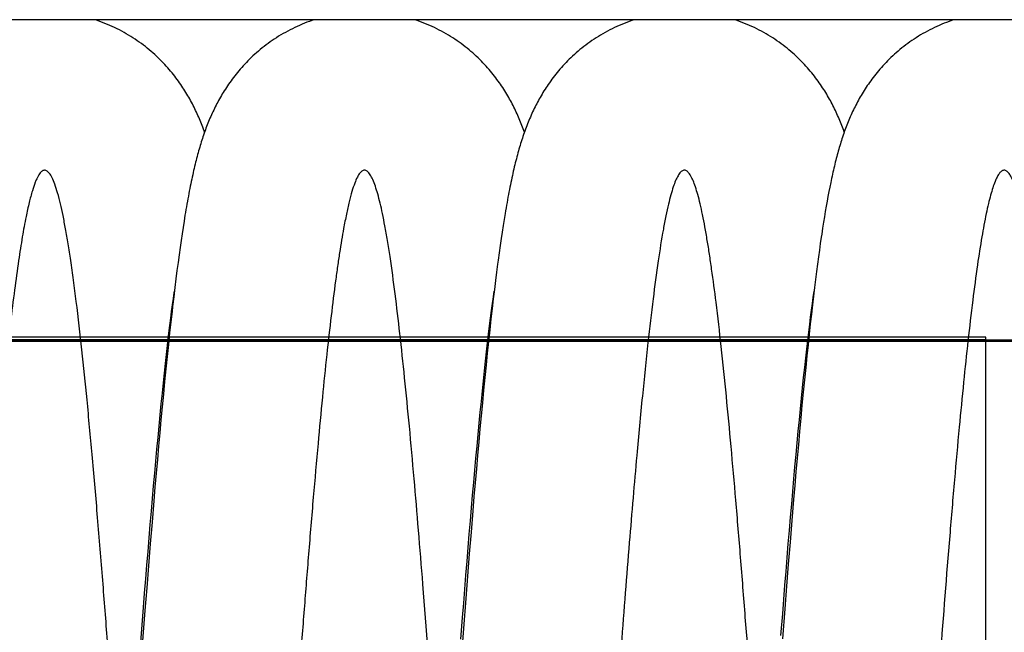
# Model space of a CAD drawing. Extents: x 0 to 594, y 0 to 420.
# Tile 27 of 33: x 304 to 345, y 323 to 348. Entities that reach past the tile are written whole.
import ezdxf

# ---------------------------------------------------------------- set-up
doc = ezdxf.new("R2010")
doc.units = 0
doc.header["$LTSCALE"] = 32.67
for name, color, linetype in [('110653_DXF_CONTINUOUS_LINE', 7, 'CONTINUOUS'), ('110803_DXF_CONTINUOUS_LINE', 7, 'CONTINUOUS'), ('HOSE_125_125DXF_CONTINUOUS', 7, 'CONTINUOUS')]:
    doc.layers.add(name, color=color, linetype=linetype)

msp = doc.modelspace()

# ---------------------------------------------------------------- linework, layer by layer
at = {"layer": '110653_DXF_CONTINUOUS_LINE', "color": 9, "linetype": 'CONTINUOUS'}
for p, q in [((344.07604, 335.03124), (244.27604, 335.03124)), ((244.27604, 334.92517), (344.07604, 334.92517)), ((344.07604, 300.75305), (344.07604, 335.03124))]:
    msp.add_line(p, q, dxfattribs=at)
at = {"layer": '110653_DXF_CONTINUOUS_LINE', "color": 3, "linetype": 'CONTINUOUS'}
for p, q in [((309.82859, 335.03124), (309.80017, 335.03124)), ((323.24036, 335.03124), (323.21197, 335.03124)), ((336.65212, 335.03124), (336.62372, 335.03124))]:
    msp.add_line(p, q, dxfattribs=at)
at = {"layer": '110803_DXF_CONTINUOUS_LINE', "color": 7, "linetype": 'CONTINUOUS'}
msp.add_line((371.47829, 348.35102), (239.27829, 348.35102), dxfattribs=at)
at = {"layer": 'HOSE_125_125DXF_CONTINUOUS', "color": 7, "linetype": 'CONTINUOUS'}
for p, q in [((337.5675, 341.51144), (337.52975, 341.32559)), ((337.49219, 341.13408), (337.45474, 340.93657)), ((337.52975, 341.32559), (337.49219, 341.13408)), ((337.41736, 340.73263), (337.38001, 340.52211)), ((337.45474, 340.93657), (337.41736, 340.73263)), ((337.34265, 340.30468), (337.3052, 340.07978)), ((337.38001, 340.52211), (337.34265, 340.30468)), ((310.45108, 339.89097), (310.41009, 339.63049)), ((323.87463, 339.9642), (323.83378, 339.70701)), ((337.26757, 339.8467), (337.22968, 339.60491)), ((337.3052, 340.07978), (337.26757, 339.8467)), ((310.41009, 339.63049), (310.36879, 339.35949)), ((323.79261, 339.43941), (323.75109, 339.16082)), ((323.83378, 339.70701), (323.79261, 339.43941)), ((337.22968, 339.60491), (337.19147, 339.35375)), ((310.32711, 339.07723), (310.28498, 338.78305)), ((310.36879, 339.35949), (310.32711, 339.07723)), ((323.75109, 339.16082), (323.70917, 338.87072)), ((310.28498, 338.78305), (310.24237, 338.47634)), ((323.66679, 338.56838), (323.62389, 338.25315)), ((323.70917, 338.87072), (323.66679, 338.56838)), ((337.09418, 338.6809), (337.05444, 338.39232)), ((337.13342, 338.95808), (337.09418, 338.6809)), ((310.1992, 338.15633), (310.15544, 337.82235)), ((310.24237, 338.47634), (310.1992, 338.15633)), ((337.05444, 338.39232), (337.01413, 338.09143)), ((310.15544, 337.82235), (310.111, 337.47346)), ((323.55842, 337.75416), (323.5138, 337.40185)), ((336.9732, 337.77763), (336.93162, 337.45028)), ((337.01413, 338.09143), (336.9732, 337.77763)), ((310.111, 337.47346), (310.06572, 337.10795)), ((323.5138, 337.40185), (323.46813, 337.03118)), ((336.93162, 337.45028), (336.88932, 337.10852)), ((310.06572, 337.10795), (310.01943, 336.72377)), ((323.46813, 337.03118), (323.42131, 336.64048)), ((323.42521, 336.71435), (323.45972, 336.9615)), ((336.83435, 336.6952), (336.87134, 336.96039)), ((336.88932, 337.10852), (336.84626, 336.75155)), ((309.96874, 336.38336), (310.00357, 336.64225)), ((310.01943, 336.72377), (309.97197, 336.31922)), ((323.42131, 336.64048), (323.37315, 336.2274)), ((323.38777, 336.43789), (323.42521, 336.71435)), ((336.79958, 336.43814), (336.83435, 336.6952)), ((336.84626, 336.75155), (336.8024, 336.37866)), ((309.89583, 335.81836), (309.93282, 336.10888)), ((309.93282, 336.10888), (309.96874, 336.38336)), ((323.30874, 335.8273), (323.34884, 336.14169)), ((323.37315, 336.2274), (323.32357, 335.79068)), ((323.34884, 336.14169), (323.38777, 336.43789)), ((336.72611, 335.87179), (336.76348, 336.16376)), ((336.8024, 336.37866), (336.75768, 335.98898)), ((336.76348, 336.16376), (336.79958, 336.43814)), ((309.89824, 335.66908), (309.84722, 335.20424)), ((309.85778, 335.51137), (309.89583, 335.81836)), ((323.26764, 335.49567), (323.30874, 335.8273)), ((323.32357, 335.79068), (323.27271, 335.33056)), ((336.68754, 335.56203), (336.72611, 335.87179)), ((336.75768, 335.98898), (336.71202, 335.58128)), ((309.81871, 335.18772), (309.85778, 335.51137)), ((323.27271, 335.33056), (323.221, 334.85035)), ((323.22568, 335.14741), (323.26764, 335.49567)), ((336.64782, 335.23439), (336.68754, 335.56203)), ((336.71202, 335.58128), (336.66537, 335.15462)), ((309.77863, 334.84718), (309.81871, 335.18772)), ((309.84722, 335.20424), (309.79517, 334.71767)), ((323.221, 334.85035), (323.16889, 334.35405)), ((323.18303, 334.78359), (323.22568, 335.14741)), ((336.56518, 334.52538), (336.607, 334.88877)), ((336.607, 334.88877), (336.64782, 335.23439)), ((336.66537, 335.15462), (336.61767, 334.70788)), ((309.79517, 334.71767), (309.74243, 334.21195)), ((323.13989, 334.40574), (323.18303, 334.78359)), ((336.52246, 334.1446), (336.56518, 334.52538)), ((336.61767, 334.70788), (336.56882, 334.23972)), ((309.67437, 333.9217), (309.71675, 334.30466)), ((309.74243, 334.21195), (309.68955, 333.6925)), ((323.05257, 333.6116), (323.09635, 334.0147)), ((323.09635, 334.0147), (323.13989, 334.40574)), ((323.16889, 334.35405), (323.11666, 333.84445)), ((336.47891, 333.74688), (336.52246, 334.1446)), ((336.56882, 334.23972), (336.51887, 333.74994)), ((309.63117, 333.52186), (309.67437, 333.9217)), ((309.68955, 333.6925), (309.63708, 333.16497)), ((323.0085, 333.19627), (323.05257, 333.6116)), ((323.11666, 333.84445), (323.06481, 333.32664)), ((336.43473, 333.33356), (336.47891, 333.74688)), ((336.51887, 333.74994), (336.46794, 333.23945)), ((309.58721, 333.10546), (309.63117, 333.52186)), ((322.96416, 332.76879), (323.0085, 333.19627)), ((323.06481, 333.32664), (323.01337, 332.80147)), ((336.39006, 332.90596), (336.43473, 333.33356)), ((336.46794, 333.23945), (336.41652, 332.71259)), ((309.54263, 332.67356), (309.58721, 333.10546)), ((309.63708, 333.16497), (309.58521, 332.63199)), ((323.01337, 332.80147), (322.96232, 332.26947)), ((336.34501, 332.46511), (336.39006, 332.90596)), ((309.49757, 332.2275), (309.54263, 332.67356)), ((309.58521, 332.63199), (309.53409, 332.09562)), ((322.91953, 332.32916), (322.96416, 332.76879)), ((336.29977, 332.01288), (336.34501, 332.46511)), ((336.41652, 332.71259), (336.36485, 332.1721)), ((309.45213, 331.76825), (309.49757, 332.2275)), ((309.53409, 332.09562), (309.48346, 331.55404)), ((322.87461, 331.87728), (322.91953, 332.32916)), ((322.96232, 332.26947), (322.91159, 331.73016)), ((336.25436, 331.54963), (336.29977, 332.01288)), ((336.36485, 332.1721), (336.31336, 331.6227)), ((309.40647, 331.29753), (309.45213, 331.76825)), ((309.48346, 331.55404), (309.43323, 331.00657)), ((322.82939, 331.41323), (322.87461, 331.87728)), ((322.91159, 331.73016), (322.86109, 331.18311)), ((336.2088, 331.07565), (336.25436, 331.54963)), ((336.31336, 331.6227), (336.26235, 331.06799)), ((309.36067, 330.81629), (309.40647, 331.29753)), ((322.78388, 330.93726), (322.82939, 331.41323)), ((322.86109, 331.18311), (322.81078, 330.62823)), ((309.31477, 330.32498), (309.36067, 330.81629)), ((309.43323, 331.00657), (309.38319, 330.45166)), ((322.73814, 330.44992), (322.78388, 330.93726)), ((336.16307, 330.59101), (336.2088, 331.07565)), ((336.26235, 331.06799), (336.21187, 330.50927)), ((309.26874, 329.82354), (309.31477, 330.32498)), ((309.38319, 330.45166), (309.33323, 329.88835)), ((322.6922, 329.95159), (322.73814, 330.44992)), ((322.81078, 330.62823), (322.76061, 330.06533)), ((336.11718, 330.09575), (336.16307, 330.59101)), ((336.21187, 330.50927), (336.16184, 329.94597)), ((309.33323, 329.88835), (309.28334, 329.31658)), ((322.64608, 329.44284), (322.6922, 329.95159)), ((322.76061, 330.06533), (322.71056, 329.49473)), ((336.07111, 329.58999), (336.11718, 330.09575)), ((336.16184, 329.94597), (336.11209, 329.37679)), ((309.22256, 329.31194), (309.26874, 329.82354)), ((322.71056, 329.49473), (322.66064, 328.91674)), ((336.02486, 329.07382), (336.07111, 329.58999)), ((309.17623, 328.79023), (309.22256, 329.31194)), ((309.28334, 329.31658), (309.23351, 328.73695)), ((322.59983, 328.92415), (322.64608, 329.44284)), ((335.97845, 328.54757), (336.02486, 329.07382)), ((336.11209, 329.37679), (336.06252, 328.8011)), ((309.12971, 328.25833), (309.17623, 328.79023)), ((309.23351, 328.73695), (309.18378, 328.15006)), ((322.55345, 328.39589), (322.59983, 328.92415)), ((322.66064, 328.91674), (322.61086, 328.33172)), ((336.06252, 328.8011), (336.01298, 328.21749)), ((309.08302, 327.71662), (309.12971, 328.25833)), ((322.50695, 327.85845), (322.55345, 328.39589)), ((322.61086, 328.33172), (322.56119, 327.73998)), ((335.93189, 328.01153), (335.97845, 328.54757)), ((309.18378, 328.15006), (309.1094, 327.25734)), ((322.46035, 327.31205), (322.50695, 327.85845)), ((335.88518, 327.46612), (335.93189, 328.01153)), ((336.01298, 328.21749), (335.93872, 327.32746)), ((309.03617, 327.16545), (309.08302, 327.71662)), ((322.56119, 327.73998), (322.4869, 326.84036)), ((335.83835, 326.91171), (335.88518, 327.46612)), ((308.98918, 326.60537), (309.03617, 327.16545)), ((309.1094, 327.25734), (309.03532, 326.35132)), ((322.41363, 326.75694), (322.46035, 327.31205)), ((335.93872, 327.32746), (335.86454, 326.42152)), ((308.94211, 326.03685), (308.98918, 326.60537)), ((322.36681, 326.19342), (322.41363, 326.75694)), ((322.4869, 326.84036), (322.41283, 325.92697)), ((335.79141, 326.34863), (335.83835, 326.91171)), ((309.03532, 326.35132), (308.96149, 325.43267)), ((322.31989, 325.62176), (322.36681, 326.19342)), ((335.74436, 325.7772), (335.79141, 326.34863)), ((335.86454, 326.42152), (335.79056, 325.5021)), ((308.89494, 325.46032), (308.94211, 326.03685)), ((322.41283, 325.92697), (322.33894, 325.00055)), ((335.69721, 325.19773), (335.74436, 325.7772)), ((308.84772, 324.87625), (308.89494, 325.46032)), ((308.96149, 325.43267), (308.88787, 324.50187)), ((322.27288, 325.04223), (322.31989, 325.62176)), ((335.79056, 325.5021), (335.71687, 324.57142)), ((322.22577, 324.45513), (322.27288, 325.04223)), ((322.33894, 325.00055), (322.2652, 324.06191)), ((335.64996, 324.61052), (335.69721, 325.19773)), ((308.80043, 324.28494), (308.84772, 324.87625)), ((335.60261, 324.01588), (335.64996, 324.61052)), ((335.71687, 324.57142), (335.64342, 323.63043)), ((308.75307, 323.68671), (308.80043, 324.28494)), ((308.88787, 324.50187), (308.81439, 323.55944)), ((322.17858, 323.86081), (322.22577, 324.45513)), ((322.1313, 323.25958), (322.17858, 323.86081)), ((322.2652, 324.06191), (322.16714, 322.79344)), ((335.55518, 323.41415), (335.60261, 324.01588)), ((308.6819, 322.77716), (308.75307, 323.68671)), ((308.81439, 323.55944), (308.71661, 322.28635)), ((335.48388, 322.49911), (335.55518, 323.41415)), ((335.64342, 323.63043), (335.54579, 322.36044)), ((322.06023, 322.34554), (322.1313, 323.25958)), ((308.61061, 321.85398), (308.6819, 322.77716)), ((322.16714, 322.79344), (322.06943, 321.50886))]:
    msp.add_line(p, q, dxfattribs=at)
at = {"layer": 'HOSE_125_125DXF_CONTINUOUS', "color": 9, "linetype": 'CONTINUOUS'}
for p, q in [((344.07604, 335.03124), (244.27604, 335.03124)), ((244.27604, 334.92517), (344.07604, 334.92517)), ((366.27604, 334.89624), (244.27604, 334.89624)), ((244.27604, 334.86297), (366.27604, 334.86297)), ((344.07604, 300.75305), (344.07604, 335.03124))]:
    msp.add_line(p, q, dxfattribs=at)
at = {"layer": 'HOSE_125_125DXF_CONTINUOUS', "color": 7, "linetype": 'CONTINUOUS'}
for points in [[(311.31365, 343.63385), (311.29381, 343.68943), (311.26766, 343.7611), (311.24096, 343.83262), (311.2137, 343.90404), (311.18584, 343.97536), (311.15737, 344.04663), (311.12823, 344.1179), (311.09842, 344.18914), (311.06796, 344.26029), (311.0368, 344.33138), (311.00495, 344.40239), (310.97245, 344.47316), (310.93929, 344.5437), (310.90546, 344.61403), (310.87104, 344.68392), (310.83604, 344.75337), (310.80042, 344.82243), (310.76426, 344.89096), (310.72761, 344.95883), (310.69039, 345.02621), (310.65243, 345.09339), (310.61374, 345.16034), (310.57427, 345.22709), (310.53378, 345.29406), (310.49219, 345.36129), (310.44951, 345.4287), (310.40561, 345.49646), (310.36044, 345.56458), (310.31398, 345.63301), (310.26613, 345.70182), (310.21685, 345.77102), (310.16612, 345.84054), (310.11391, 345.91035), (310.06019, 345.98043), (310.00493, 346.05072), (309.94818, 346.12111), (309.88992, 346.19155), (309.83012, 346.26201), (309.7688, 346.33239), (309.70596, 346.40266), (309.64155, 346.47278), (309.57561, 346.54266), (309.50812, 346.61229), (309.43905, 346.6816), (309.36842, 346.75054), (309.29624, 346.81905), (309.22246, 346.8871), (309.14713, 346.95462), (309.07022, 347.02157), (308.99173, 347.08791), (308.91169, 347.15354), (308.8301, 347.21845), (308.74696, 347.28258), (308.66235, 347.34582), (308.57628, 347.40813), (308.48874, 347.46948), (308.39982, 347.52976), (308.30954, 347.58894), (308.2179, 347.64698), (308.12498, 347.70379), (308.0308, 347.75935), (307.93538, 347.81362), (307.83879, 347.86652), (307.74108, 347.91802), (307.64224, 347.96809), (307.54236, 348.01668), (307.44148, 348.06376), (307.3396, 348.1093), (307.2368, 348.15324), (307.13312, 348.19558), (307.02856, 348.2363), (306.92321, 348.27533), (306.81711, 348.31268), (306.71026, 348.34832), (306.70169, 348.35102)], [(315.92503, 348.35102), (315.92431, 348.35079), (315.81774, 348.31537), (315.71189, 348.27825), (315.6068, 348.23945), (315.50249, 348.19898), (315.39903, 348.15689), (315.29646, 348.1132), (315.1948, 348.06792), (315.09411, 348.02112), (314.99443, 347.9728), (314.89576, 347.92299), (314.79821, 347.87177), (314.70178, 347.81914), (314.60649, 347.76516), (314.51245, 347.70989), (314.41966, 347.65336), (314.32814, 347.59562), (314.23798, 347.53675), (314.14919, 347.47678), (314.06176, 347.41576), (313.97581, 347.35377), (313.89131, 347.29087), (313.80828, 347.22708), (313.7268, 347.16252), (313.64685, 347.09722), (313.56843, 347.03122), (313.49163, 346.96465), (313.41644, 346.89755), (313.34284, 346.82995), (313.2709, 346.76199), (313.20064, 346.69374), (313.13201, 346.6252), (313.06498, 346.55641), (312.99954, 346.48743), (312.93566, 346.41828), (312.87324, 346.34891), (312.81227, 346.27936), (312.75272, 346.20965), (312.69451, 346.13975), (312.63759, 346.06963), (312.58198, 345.99936), (312.52769, 345.92902), (312.47468, 345.8586), (312.42294, 345.78814), (312.37256, 345.71781), (312.32351, 345.64766), (312.27576, 345.57768), (312.22937, 345.50803), (312.18434, 345.43879), (312.14059, 345.36991), (312.09806, 345.30137), (312.05675, 345.23322), (312.0166, 345.16543), (311.97744, 345.0978), (311.93925, 345.03032), (311.90202, 344.96302), (311.86561, 344.8957), (311.83, 344.82836), (311.79518, 344.761), (311.76104, 344.69348), (311.72756, 344.62574), (311.69474, 344.55781), (311.66254, 344.48966), (311.63094, 344.42124), (311.59993, 344.35258), (311.56951, 344.2837), (311.53969, 344.2146), (311.51042, 344.14526), (311.48172, 344.07571), (311.45357, 344.00592), (311.42594, 343.93588), (311.39884, 343.86563), (311.37227, 343.79517), (311.34619, 343.72447), (311.32059, 343.65352), (311.29546, 343.58232), (311.27078, 343.51082), (311.2465, 343.43893), (311.2226, 343.36664), (311.19908, 343.2939), (311.17588, 343.22063), (311.153, 343.14678), (311.13042, 343.07233), (311.10811, 342.99718), (311.08605, 342.92129), (311.06423, 342.84463), (311.04262, 342.7671), (311.02121, 342.68866), (310.99998, 342.60927), (310.97891, 342.52882), (310.95798, 342.44728), (310.93718, 342.3646), (310.91649, 342.28063), (310.89587, 342.19528), (310.87533, 342.10856), (310.85487, 342.02042), (310.83447, 341.9308), (310.81413, 341.83967), (310.79386, 341.74703), (310.77364, 341.65286), (310.75347, 341.55708), (310.73334, 341.45967), (310.71325, 341.3606), (310.69319, 341.25981), (310.67313, 341.15716), (310.65307, 341.05261), (310.633, 340.94611), (310.61292, 340.8376), (310.59281, 340.72701), (310.57268, 340.6143), (310.55252, 340.49944), (310.53233, 340.38239), (310.5121, 340.26309), (310.49182, 340.14145), (310.45108, 339.89097)], [(324.72547, 343.63394), (324.70193, 343.69968), (324.67572, 343.77127), (324.64906, 343.84247), (324.62192, 343.91332), (324.5943, 343.98384), (324.56615, 344.05409), (324.53746, 344.12409), (324.50822, 344.19386), (324.47838, 344.26344), (324.44793, 344.33284), (324.41686, 344.40209), (324.38513, 344.47121), (324.35272, 344.5402), (324.31962, 344.60908), (324.28581, 344.67786), (324.25125, 344.74657), (324.21593, 344.81519), (324.17982, 344.88377), (324.1429, 344.95229), (324.10515, 345.02076), (324.06652, 345.08922), (324.02701, 345.15765), (323.98659, 345.22606), (323.9452, 345.29451), (323.90282, 345.36297), (323.85942, 345.43147), (323.81492, 345.50007), (323.76929, 345.56878), (323.72251, 345.63756), (323.67448, 345.70653), (323.62517, 345.77565), (323.57454, 345.84491), (323.52252, 345.91437), (323.46903, 345.98405), (323.41409, 346.05386), (323.35766, 346.12378), (323.29971, 346.19378), (323.24023, 346.26381), (323.17922, 346.3338), (323.11666, 346.40372), (323.05252, 346.47354), (322.98682, 346.54315), (322.91955, 346.61254), (322.85068, 346.68166), (322.78023, 346.75042), (322.7082, 346.8188), (322.63455, 346.88675), (322.55933, 346.95419), (322.48252, 347.02107), (322.40411, 347.08736), (322.32415, 347.15297), (322.24263, 347.21784), (322.15956, 347.28195), (322.07501, 347.34517), (321.98899, 347.40748), (321.90149, 347.46882), (321.81261, 347.52911), (321.72237, 347.58829), (321.63076, 347.64634), (321.53787, 347.70317), (321.44371, 347.75875), (321.3483, 347.81304), (321.25172, 347.86597), (321.15401, 347.9175), (321.05516, 347.96761), (320.95529, 348.01623), (320.85441, 348.06333), (320.75254, 348.1089), (320.64976, 348.15287), (320.54608, 348.19523), (320.44154, 348.23597), (320.3362, 348.27503), (320.23008, 348.31241), (320.12321, 348.34809), (320.11391, 348.35102)], [(329.3373, 348.35102), (329.33306, 348.34969), (329.22634, 348.31416), (329.12035, 348.27694), (329.01512, 348.23802), (328.91067, 348.19744), (328.80709, 348.15523), (328.70439, 348.11141), (328.60259, 348.066), (328.50178, 348.01906), (328.40198, 347.9706), (328.30319, 347.92065), (328.20552, 347.86928), (328.10897, 347.8165), (328.01357, 347.76235), (327.91941, 347.70692), (327.82652, 347.65023), (327.73489, 347.59231), (327.64462, 347.53326), (327.55572, 347.47312), (327.4682, 347.4119), (327.38214, 347.34973), (327.29755, 347.28662), (327.21441, 347.22263), (327.13282, 347.15785), (327.05276, 347.09231), (326.97423, 347.02608), (326.89731, 346.95926), (326.82201, 346.8919), (326.74829, 346.82404), (326.67625, 346.75582), (326.6059, 346.6873), (326.53718, 346.6185), (326.47006, 346.54945), (326.40454, 346.4802), (326.34057, 346.41077), (326.27807, 346.34111), (326.217, 346.27124), (326.15735, 346.2012), (326.09903, 346.13096), (326.042, 346.06047), (325.98627, 345.98982), (325.93189, 345.91912), (325.87882, 345.84837), (325.82705, 345.77762), (325.77672, 345.70711), (325.72782, 345.6369), (325.6803, 345.56699), (325.63416, 345.49748), (325.58943, 345.42844), (325.54602, 345.35986), (325.50387, 345.29169), (325.46297, 345.22401), (325.42326, 345.15677), (325.3846, 345.0898), (325.34702, 345.02323), (325.31043, 344.95693), (325.27451, 344.89038), (325.23921, 344.82349), (325.20454, 344.75633), (325.1703, 344.68848), (325.1364, 344.61976), (325.10291, 344.5503), (325.0699, 344.48023), (325.03734, 344.40948), (325.00523, 344.33806), (324.97366, 344.26619), (324.94263, 344.19385), (324.91211, 344.121), (324.88218, 344.04786), (324.85284, 343.97442), (324.82405, 343.90064), (324.79586, 343.82669), (324.76825, 343.75256), (324.74121, 343.67821), (324.71473, 343.60373), (324.68883, 343.52917), (324.66345, 343.45443), (324.63853, 343.37937), (324.61406, 343.30396), (324.59, 343.22818), (324.56631, 343.15185), (324.54295, 343.07493), (324.51992, 342.9974), (324.49716, 342.9191), (324.47465, 342.83998), (324.45239, 342.76001), (324.43035, 342.67909), (324.40849, 342.59713), (324.38681, 342.51411), (324.3653, 342.43), (324.34395, 342.34471), (324.32274, 342.25823), (324.30168, 342.17055), (324.28076, 342.08165), (324.25996, 341.99147), (324.23928, 341.9), (324.21873, 341.80723), (324.19827, 341.71307), (324.17787, 341.61739), (324.15754, 341.52012), (324.13726, 341.42124), (324.11702, 341.32068), (324.09681, 341.2184), (324.07664, 341.11436), (324.05649, 341.00851), (324.03636, 340.90084), (324.01624, 340.79126), (323.9961, 340.67964), (323.97594, 340.56592), (323.95575, 340.45007), (323.93553, 340.33203), (323.91528, 340.21174), (323.87463, 339.9642)], [(338.13719, 343.63399), (338.11523, 343.69543), (338.08887, 343.76749), (338.06205, 343.83921), (338.03472, 343.91063), (338.00689, 343.98175), (337.97849, 344.05267), (337.94949, 344.12346), (337.91989, 344.19408), (337.8897, 344.26448), (337.85888, 344.3347), (337.82744, 344.40473), (337.79541, 344.47444), (337.76279, 344.54382), (337.72955, 344.61291), (337.69574, 344.68161), (337.66138, 344.74984), (337.62642, 344.81772), (337.59076, 344.8854), (337.55441, 344.95285), (337.51734, 345.0201), (337.47937, 345.08742), (337.44051, 345.1548), (337.40072, 345.22223), (337.35982, 345.28996), (337.31775, 345.35804), (337.27452, 345.42639), (337.23007, 345.49504), (337.18436, 345.564), (337.13737, 345.63321), (337.0891, 345.70262), (337.03952, 345.77221), (336.9886, 345.84196), (336.93634, 345.91179), (336.88274, 345.98169), (336.82774, 346.05162), (336.77134, 346.12157), (336.71351, 346.19148), (336.65422, 346.26135), (336.59343, 346.33116), (336.5311, 346.40089), (336.46721, 346.4705), (336.40173, 346.53998), (336.33461, 346.60929), (336.26584, 346.67839), (336.19543, 346.74722), (336.12332, 346.81575), (336.04952, 346.88391), (335.97412, 346.95159), (335.89708, 347.01874), (335.81841, 347.08531), (335.73821, 347.15116), (335.65647, 347.21626), (335.57319, 347.28057), (335.48846, 347.34396), (335.4023, 347.4064), (335.31469, 347.46785), (335.22572, 347.52822), (335.13539, 347.58748), (335.04371, 347.6456), (334.95076, 347.70248), (334.85656, 347.7581), (334.76112, 347.81243), (334.66452, 347.86539), (334.56678, 347.91695), (334.46791, 347.96708), (334.36801, 348.01573), (334.26708, 348.06287), (334.16514, 348.10847), (334.0623, 348.15248), (333.95856, 348.19488), (333.85396, 348.23564), (333.74857, 348.27473), (333.64242, 348.31213), (333.53553, 348.34782), (333.52538, 348.35102)], [(342.74849, 348.35102), (342.74733, 348.35066), (342.64077, 348.31523), (342.53494, 348.27811), (342.42988, 348.23931), (342.3256, 348.19886), (342.22218, 348.15677), (342.11963, 348.11308), (342.01797, 348.0678), (341.91731, 348.021), (341.81765, 347.97269), (341.71902, 347.9229), (341.62152, 347.8717), (341.52516, 347.81911), (341.42995, 347.76516), (341.33598, 347.70994), (341.24326, 347.65346), (341.1518, 347.59576), (341.0617, 347.53693), (340.97295, 347.477), (340.88557, 347.416), (340.79966, 347.35406), (340.71522, 347.2912), (340.63224, 347.22746), (340.55082, 347.16296), (340.47095, 347.09774), (340.39261, 347.03182), (340.31587, 346.96532), (340.2407, 346.89825), (340.16709, 346.83067), (340.09511, 346.76269), (340.02476, 346.69435), (339.95599, 346.62569), (339.88881, 346.55677), (339.82323, 346.48764), (339.7592, 346.41833), (339.69665, 346.3488), (339.63551, 346.27906), (339.57582, 346.20917), (339.51756, 346.13919), (339.4607, 346.06913), (339.40523, 345.99903), (339.35123, 345.92905), (339.29868, 345.85926), (339.24755, 345.78964), (339.19781, 345.72026), (339.14946, 345.65117), (339.10245, 345.58236), (339.05668, 345.51377), (339.01213, 345.4454), (338.96876, 345.37729), (338.92649, 345.30935), (338.88532, 345.24161), (338.8452, 345.17407), (338.80599, 345.10655), (338.7677, 345.03909), (338.73029, 344.97166), (338.6936, 344.90402), (338.65761, 344.83613), (338.62231, 344.76803), (338.58761, 344.69953), (338.55344, 344.63053), (338.51984, 344.5611), (338.48686, 344.49135), (338.45445, 344.42121), (338.42263, 344.35073), (338.39146, 344.28007), (338.36093, 344.20924), (338.33101, 344.13821), (338.30177, 344.06716), (338.27318, 343.9961), (338.24523, 343.92499), (338.2179, 343.8539), (338.19122, 343.78288), (338.16512, 343.71185), (338.13956, 343.64072), (338.11451, 343.56946), (338.08996, 343.49805), (338.06584, 343.42639), (338.04214, 343.35443), (338.01885, 343.28215), (337.99591, 343.20945), (337.97331, 343.13627), (337.95103, 343.06261), (337.92904, 342.98836), (337.90732, 342.91348), (337.88586, 342.83795), (337.86464, 342.7617), (337.84364, 342.6847), (337.82285, 342.60692), (337.80227, 342.52835), (337.78189, 342.44896), (337.76169, 342.36871), (337.74167, 342.2876), (337.72183, 342.20561), (337.70214, 342.1227), (337.68259, 342.03878), (337.66317, 341.95382), (337.64386, 341.86779), (337.62465, 341.78058), (337.60552, 341.69212), (337.5675, 341.51144)], [(337.19147, 339.35375), (337.17222, 339.22445), (337.13342, 338.95808)], [(323.62389, 338.25315), (323.60223, 338.09047), (323.55842, 337.75416)], [(310.00357, 336.64225), (310.0373, 336.886), (310.04784, 336.96053)], [(309.97197, 336.31922), (309.94773, 336.10837), (309.89824, 335.66908)], [(309.71675, 334.30466), (309.75823, 334.67059), (309.77863, 334.84718)]]:
    msp.add_lwpolyline(points, dxfattribs=at)
at = {"layer": 'HOSE_125_125DXF_CONTINUOUS', "color": 9, "linetype": 'CONTINUOUS'}
msp.add_open_spline([(353.07604, 290.26389), (353.02974, 289.84422), (352.93782, 289.0407), (352.79082, 287.86458), (352.64034, 286.78115), (352.48559, 285.80258), (352.35175, 285.07689), (352.24286, 284.57004), (352.16325, 284.23768), (352.08175, 283.93806), (351.99789, 283.67384), (351.91425, 283.45478), (351.83246, 283.28383), (351.7523, 283.1587), (351.67444, 283.07526), (351.60273, 283.03613), (351.54706, 283.02953), (351.48854, 283.0379), (351.41133, 283.08444), (351.3276, 283.18253), (351.24412, 283.32402), (351.16076, 283.51034), (351.07706, 283.7418), (350.99314, 284.01838), (350.90901, 284.33976), (350.7843, 284.88157), (350.62892, 285.69777), (350.45903, 286.7681), (350.29665, 287.94255), (350.13625, 289.23689), (349.97157, 290.70354), (349.80296, 292.34095), (349.63423, 294.10578), (349.39256, 296.79862), (349.09869, 300.37182), (348.74587, 304.98133), (348.39251, 309.80651), (348.02044, 314.9671), (347.66551, 319.82321), (347.37003, 323.69052), (347.15031, 326.42664), (346.98137, 328.44338), (346.81249, 330.3597), (346.63952, 332.20827), (346.46222, 333.96963), (346.28397, 335.58803), (346.11033, 337.0086), (345.96399, 338.07444), (345.84278, 338.8627), (345.7513, 339.40917), (345.6599, 339.9059), (345.56862, 340.35198), (345.47746, 340.74657), (345.38649, 341.08906), (345.2958, 341.37892), (345.20366, 341.62059), (345.10996, 341.81093), (345.02296, 341.93415), (344.95055, 341.99647), (344.8996, 342.02362), (344.84747, 342.03402), (344.79804, 342.02704), (344.75251, 342.00667), (344.69139, 341.96225), (344.61697, 341.87331), (344.53377, 341.72952), (344.44725, 341.53376), (344.3585, 341.28293), (344.26769, 340.97448), (344.17664, 340.61361), (344.0479, 340.03069), (343.89073, 339.17505), (343.70348, 337.96019), (343.51117, 336.50612), (343.32006, 334.86452), (343.13336, 333.08844), (342.94511, 331.14297), (342.75186, 328.99423), (342.48147, 325.79461), (342.13707, 321.39068), (341.76449, 316.32848), (341.40834, 311.39713), (341.08199, 306.90137), (340.73871, 302.31488), (340.44546, 298.62007), (340.20482, 295.80439), (340.03174, 293.8868), (339.8543, 292.04743), (339.67192, 290.30611), (339.48978, 288.72934), (339.30409, 287.29777), (339.11452, 286.03321), (338.9481, 285.10909), (338.81719, 284.50815), (338.73299, 284.16561), (338.64898, 283.86766), (338.56343, 283.60949), (338.47613, 283.39365), (338.38623, 283.22323), (338.30583, 283.11682), (338.23935, 283.06271), (338.19242, 283.03873), (338.14463, 283.02901), (338.07803, 283.03622), (338.01425, 283.07576), (337.95721, 283.13387), (337.89158, 283.21998), (337.80871, 283.3703), (337.71295, 283.60187), (337.61503, 283.89953), (337.5167, 284.2589), (337.42113, 284.66655), (337.32776, 285.11863), (337.23638, 285.61129), (337.1449, 286.15378), (337.01199, 287.01262), (336.84457, 288.24292), (336.64766, 289.89463), (336.45042, 291.74298), (336.24666, 293.83532), (336.03751, 296.16173), (335.83968, 298.51369), (335.65644, 300.79786), (335.41824, 303.87083), (335.11714, 307.92726), (334.74492, 313.07695), (334.37317, 318.20795), (334.05185, 322.4891), (333.79419, 325.74778), (333.59621, 328.13811), (333.39835, 330.39281), (333.1959, 332.54312), (332.98858, 334.55936), (332.78417, 336.33737), (332.61524, 337.62866), (332.48873, 338.49299), (332.395, 339.08432), (332.29891, 339.63752), (332.20005, 340.14856), (332.10136, 340.5997), (332.00291, 340.99001), (331.90476, 341.3187), (331.80704, 341.58558), (331.70986, 341.79038), (331.62219, 341.92134), (331.5474, 341.99079), (331.49215, 342.02248), (331.43526, 342.03445), (331.37821, 342.02528), (331.32276, 341.99614), (331.26857, 341.94855), (331.21488, 341.88279), (331.14158, 341.76754), (331.05475, 341.58336), (330.95701, 341.3161), (330.85887, 340.9868), (330.75704, 340.58268), (330.65247, 340.10067), (330.50151, 339.3069), (330.31723, 338.14551), (330.10505, 336.55781), (329.88506, 334.66468), (329.65912, 332.47354), (329.45601, 330.29955), (329.2768, 328.25131), (329.11616, 326.32869), (328.95123, 324.27312), (328.72297, 321.32893), (328.43087, 317.40306), (328.08688, 312.64867), (327.73359, 307.76609), (327.38133, 303.02258), (327.06931, 299.05455), (326.81019, 295.99396), (326.62115, 293.89674), (326.44163, 292.04201), (326.26901, 290.38934), (326.0922, 288.84616), (325.91051, 287.43147), (325.72928, 286.20249), (325.5702, 285.28812), (325.4372, 284.6462), (325.33862, 284.23012), (325.24032, 283.87527), (325.14429, 283.58766), (325.0507, 283.36437), (324.96086, 283.20186), (324.88013, 283.10218), (324.81344, 283.05397), (324.76507, 283.03373), (324.71418, 283.02881), (324.66218, 283.04148), (324.61139, 283.07073), (324.53909, 283.136), (324.45222, 283.26261), (324.35505, 283.46397), (324.25739, 283.72748), (324.15928, 284.05277), (324.06082, 284.43966), (323.95885, 284.90235), (323.85416, 285.44353), (323.74703, 286.06536), (323.63977, 286.75461), (323.50889, 287.67507), (323.35813, 288.85476), (323.18441, 290.3654), (323.00607, 292.0701), (322.82344, 293.96495), (322.64069, 295.9973), (322.45235, 298.21654), (322.25902, 300.61133), (322.00188, 303.9296), (321.68119, 308.25676), (321.29944, 313.54647), (320.89794, 319.07438), (320.56062, 323.52904), (320.28912, 326.88682), (320.10161, 329.09753), (319.90936, 331.23217), (319.7118, 333.26592), (319.5145, 335.11953), (319.31321, 336.81391), (319.13603, 338.11554), (318.9864, 339.06757), (318.8816, 339.66879), (318.77953, 340.19107), (318.68085, 340.63682), (318.5824, 341.02165), (318.48236, 341.35148), (318.38038, 341.6222), (318.2874, 341.80815), (318.20968, 341.91715), (318.14377, 341.98734), (318.06688, 342.03302), (317.98766, 342.03132), (317.93157, 342.00936), (317.87702, 341.96853), (317.82322, 341.90953), (317.76965, 341.83231), (317.69294, 341.69518), (317.59599, 341.46544), (317.48373, 341.1204), (317.3688, 340.68436), (317.25337, 340.16456), (317.15006, 339.62701), (317.05648, 339.08621), (316.97196, 338.55605), (316.88739, 337.98481), (316.76564, 337.1047), (316.61155, 335.87093), (316.42929, 334.24274), (316.24684, 332.45379), (316.05856, 330.45781), (315.8653, 328.2628), (315.67274, 325.94468), (315.48501, 323.58023), (315.22728, 320.21954), (314.90207, 315.79713), (314.56982, 311.1864), (314.29415, 307.40124), (314.08977, 304.64402), (313.89572, 302.09458), (313.70796, 299.70639), (313.51536, 297.35911), (313.31749, 295.0777), (313.11976, 292.94797), (312.91764, 290.94203), (312.71077, 289.08901), (312.52957, 287.66257), (312.38568, 286.66468), (312.28659, 286.03343), (312.18761, 285.45974), (312.08648, 284.93304), (311.98298, 284.45801), (311.87654, 284.03921), (311.7705, 283.69266), (311.67777, 283.45085), (311.60145, 283.29585), (311.54792, 283.20567), (311.49432, 283.1338), (311.44036, 283.08014), (311.38544, 283.04472), (311.32883, 283.02863), (311.2716, 283.03361), (311.21388, 283.0599), (311.15613, 283.10796), (311.09803, 283.17819), (311.04011, 283.26978), (310.95697, 283.43231), (310.85644, 283.69198), (310.75232, 284.03492), (310.65493, 284.41633), (310.56374, 284.82477), (310.47242, 285.28446), (310.37808, 285.81082), (310.28124, 286.4058), (310.14378, 287.32856), (309.97427, 288.61685), (309.77731, 290.31661), (309.57368, 292.26953), (309.36462, 294.46776), (309.08294, 297.66826), (308.73276, 302.02774), (308.32022, 307.55344), (307.96212, 312.51565), (307.66432, 316.62259), (307.4431, 319.62753), (307.23303, 322.40876), (307.02978, 325.01248), (306.82133, 327.56601), (306.6072, 330.03823), (306.39328, 332.33193), (306.17475, 334.47222), (305.98324, 336.14609), (305.82222, 337.39639), (305.7086, 338.20644), (305.59793, 338.9251), (305.49077, 339.55433), (305.38379, 340.11473), (305.2747, 340.61554), (305.16337, 341.05148), (305.04886, 341.41709), (304.94831, 341.66673), (304.86498, 341.82095), (304.80704, 341.90644), (304.74877, 341.97056), (304.68943, 342.0134), (304.62783, 342.03377), (304.56521, 342.02911), (304.50451, 342.00026), (304.4457, 341.94972), (304.38759, 341.87797), (304.32871, 341.78325), (304.26911, 341.66462), (304.18317, 341.46024), (304.07432, 341.13116), (303.94765, 340.64907), (303.8076, 340.00397), (303.65971, 339.19222), (303.49971, 338.16992), (303.3354, 336.9688), (303.16719, 335.58802), (302.99876, 334.06178), (302.8249, 332.34814), (302.64641, 330.45132), (302.40671, 327.73169), (302.10754, 324.05694), (301.75418, 319.40264), (301.38186, 314.29558), (301.01907, 309.26196), (300.65554, 304.32129), (300.35863, 300.46748), (300.10987, 297.43683), (299.92243, 295.2669), (299.73026, 293.17979), (299.53716, 291.24411), (299.34909, 289.52737), (299.16301, 288.00012), (298.99944, 286.82141), (298.86161, 285.95343), (298.76264, 285.38752), (298.66378, 284.88059), (298.5651, 284.43368), (298.46665, 284.04766), (298.3666, 283.71661), (298.2646, 283.44464), (298.17163, 283.25762), (298.09394, 283.14772), (298.02807, 283.07675), (297.95482, 283.03232), (297.88467, 283.03015), (297.84092, 283.04128), (297.79779, 283.06436), (297.73684, 283.11397), (297.66266, 283.20891), (297.57629, 283.36548), (297.48771, 283.57627), (297.39714, 283.84362), (297.30627, 284.16376), (297.21518, 284.53623), (297.12395, 284.96048), (296.99602, 285.62631), (296.8327, 286.62092), (296.64052, 287.99916), (296.44968, 289.56932), (296.26312, 291.28074), (296.0749, 293.16726), (295.88169, 295.2616), (295.68377, 297.55475), (295.48576, 299.97806), (295.20569, 303.55848), (294.87513, 308.01754), (294.48282, 313.44904), (294.16411, 317.84239), (293.89756, 321.40746), (293.69426, 324.04825), (293.48572, 326.64904), (293.27649, 329.12019), (293.07265, 331.37312), (292.87036, 333.44381), (292.66332, 335.36976), (292.45058, 337.12166), (292.26662, 338.42686), (292.11671, 339.34072), (292.00722, 339.93884), (291.89521, 340.47628), (291.78004, 340.94759), (291.66541, 341.33436), (291.55871, 341.61831), (291.461, 341.81168), (291.38721, 341.9184), (291.32654, 341.97807), (291.28375, 342.00831), (291.24038, 342.0269), (291.19523, 342.03347), (291.14855, 342.02631), (291.10149, 342.00457), (291.05518, 341.96925), (290.98923, 341.89922), (290.90941, 341.77426), (290.81934, 341.58188), (290.72894, 341.33642), (290.63819, 341.03819), (290.54718, 340.68739), (290.45299, 340.27128), (290.35629, 339.78747), (290.21774, 339.01218), (290.05402, 337.94147), (289.86835, 336.53565), (289.6804, 334.93217), (289.48741, 333.10371), (289.28978, 331.05574), (289.092, 328.8468), (288.8881, 326.42554), (288.67881, 323.80735), (288.41135, 320.31975), (288.08587, 315.89769), (287.70417, 310.60206), (287.36955, 306.01415), (287.09182, 302.34451), (286.88253, 299.67932), (286.67862, 297.20258), (286.47583, 294.87413), (286.26802, 292.65258), (286.05449, 290.56844), (285.84147, 288.70813), (285.62466, 287.05677), (285.43264, 285.82457), (285.26862, 284.95809), (285.1597, 284.45898), (285.0586, 284.06248), (284.9678, 283.75812), (284.87735, 283.50647), (284.78557, 283.30435), (284.70267, 283.16977), (284.6308, 283.09269), (284.58053, 283.05507), (284.52917, 283.03344), (284.47681, 283.02902), (284.42483, 283.04228), (284.37408, 283.07214), (284.32416, 283.11773), (284.25268, 283.20611), (284.16651, 283.35975), (284.06903, 283.59323), (283.96759, 283.89954), (283.86339, 284.28215), (283.75674, 284.74399), (283.64982, 285.27648), (283.5459, 285.86051), (283.44449, 286.49127), (283.30709, 287.42388), (283.13103, 288.7745), (282.92245, 290.59959), (282.70886, 292.68715), (282.49499, 294.97701), (282.27431, 297.52109), (282.04781, 300.30064), (281.75783, 304.03931), (281.40555, 308.80883), (280.99321, 314.53288), (280.55997, 320.46717), (280.12765, 326.06623), (279.74703, 330.49848), (279.43933, 333.64018), (279.20883, 335.74748), (278.97901, 337.57722), (278.77841, 338.92522), (278.61207, 339.85519), (278.48932, 340.45207), (278.38078, 340.89873), (278.28875, 341.21566), (278.21839, 341.42881), (278.14262, 341.62394), (278.05929, 341.79404), (277.98564, 341.90541), (277.92508, 341.96901), (277.88143, 342.00279), (277.83587, 342.02499), (277.78803, 342.03357), (277.74012, 342.02725), (277.69299, 342.00652), (277.64663, 341.97217), (277.58063, 341.90349), (277.50076, 341.78006), (277.41075, 341.58948), (277.32034, 341.34587), (277.22959, 341.04949), (277.13552, 340.68872), (277.03892, 340.26093), (276.89971, 339.56049), (276.7359, 338.5773), (276.55063, 337.27031), (276.36282, 335.75969), (276.16993, 334.01986), (275.97243, 332.05516), (275.77473, 329.92081), (275.57085, 327.56621), (275.36158, 325.00555), (275.0937, 321.57078), (274.76768, 317.18567), (274.38589, 311.9), (274.05184, 307.29264), (273.77463, 303.58303), (273.56533, 300.87023), (273.36142, 298.33603), (273.15851, 295.93917), (272.95053, 293.63723), (272.73685, 291.46096), (272.5235, 289.49949), (272.33757, 287.98874), (272.18311, 286.88209), (272.06699, 286.12626), (271.95106, 285.44935), (271.84209, 284.88788), (271.74103, 284.4328), (271.64999, 284.07407), (271.55921, 283.76785), (271.46693, 283.50936), (271.37301, 283.3019), (271.2865, 283.16384), (271.21458, 283.08869), (271.16423, 283.05243), (271.11276, 283.03225), (271.06035, 283.02942), (271.00848, 283.04429), (270.95784, 283.07562), (270.90797, 283.12262), (270.85841, 283.18518), (270.80894, 283.26337), (270.7386, 283.39699), (270.64926, 283.61412), (270.54536, 283.93443), (270.43904, 284.33305), (270.33234, 284.80323), (270.22863, 285.32762), (270.12735, 285.9015), (269.98947, 286.76287), (269.81308, 288.02572), (269.6047, 289.74903), (269.39131, 291.74049), (269.17757, 293.94388), (268.95693, 296.41039), (268.73046, 299.12277), (268.51056, 301.90594), (268.30158, 304.65381), (268.02414, 308.39685), (267.67465, 313.2377), (267.31337, 318.21833), (267.01294, 322.21537), (266.7864, 325.11776), (266.56568, 327.80796), (266.3463, 330.32475), (266.12158, 332.70866), (265.89081, 334.92196), (265.66059, 336.86751), (265.46017, 338.31853), (265.2945, 339.33607), (265.18949, 339.90652), (265.1026, 340.32671), (265.03704, 340.61749), (264.97154, 340.8816), (264.89899, 341.14449), (264.81883, 341.39731), (264.72848, 341.63063), (264.63852, 341.811), (264.55755, 341.92714), (264.48891, 341.99007), (264.43816, 342.02001), (264.3862, 342.0334), (264.33384, 342.02913), (264.28246, 342.00765), (264.23219, 341.97015), (264.18246, 341.91706), (264.11129, 341.81812), (264.0253, 341.65182), (263.92772, 341.40329), (263.82969, 341.09264), (263.72792, 340.70755), (263.62341, 340.2448), (263.51648, 339.70197), (263.40935, 339.08995), (263.26641, 338.18375), (263.0945, 336.93437), (262.89117, 335.24407), (262.68242, 333.29203), (262.46861, 331.08571), (262.25458, 328.69021), (262.03387, 326.05284), (261.80735, 323.1942), (261.58713, 320.29605), (261.37791, 317.46762), (261.10199, 313.67835), (260.75437, 308.85169), (260.39164, 303.93764), (260.08978, 300.05951), (259.86328, 297.29315), (259.64261, 294.76441), (259.42364, 292.43733), (259.19954, 290.27386), (258.96952, 288.31056), (258.74034, 286.63674), (258.5396, 285.42662), (258.38851, 284.69246), (258.30444, 284.33468), (258.2425, 284.09428), (258.17901, 283.87263), (258.11365, 283.67134), (258.04841, 283.49726), (257.97506, 283.33252), (257.9039, 283.20584), (257.83241, 283.11762), (257.78248, 283.07211), (257.73174, 283.04227), (257.67977, 283.02899), (257.6274, 283.03339), (257.5743, 283.05578), (257.52092, 283.09683), (257.46716, 283.15694), (257.4136, 283.23528), (257.33694, 283.37391), (257.24406, 283.59574), (257.13817, 283.91865), (257.03191, 284.31414), (256.92523, 284.78126), (256.8183, 285.31901), (256.70771, 285.9458), (256.59419, 286.66406), (256.43238, 287.79464), (256.24063, 289.33173), (256.02253, 291.32193), (255.80209, 293.55278), (255.57575, 296.05528), (255.25819, 299.83234), (254.85588, 305.05477), (254.39979, 311.33443), (254.01521, 316.66354), (253.71551, 320.70636), (253.48339, 323.74097), (253.25139, 326.64145), (253.01393, 329.44021), (252.77075, 332.09034), (252.52637, 334.4932), (252.28834, 336.55308), (252.08664, 338.05685), (251.91816, 339.1284), (251.79279, 339.8337), (251.6678, 340.44331), (251.54343, 340.9553), (251.4196, 341.36789), (251.3107, 341.6474), (251.22006, 341.81772), (251.15737, 341.91017), (251.09422, 341.97777), (251.0287, 342.02112), (250.95852, 342.03652), (250.88745, 342.01892), (250.82012, 341.97193), (250.75213, 341.89559), (250.68301, 341.78721), (250.58049, 341.57998), (250.51736, 341.40255), (250.47604, 341.27399)], degree=3, knots=[0, 0, 0, 0, 0.0014014, 0.00268435, 0.00393396, 0.0050318, 0.00597251, 0.00638275, 0.00675238, 0.00710672, 0.00741316, 0.00767209, 0.00788447, 0.00804107, 0.00816364, 0.00826031, 0.00830391, 0.00834764, 0.00845432, 0.00859303, 0.00877285, 0.00899778, 0.00926969, 0.00958929, 0.00995679, 0.01037213, 0.01143442, 0.01271364, 0.01396888, 0.01536946, 0.0170425, 0.01886735, 0.02083292, 0.02292687, 0.02784112, 0.03273275, 0.03827114, 0.04389936, 0.04990589, 0.05443215, 0.05677284, 0.05901665, 0.06114942, 0.06315796, 0.06517905, 0.06702508, 0.06856201, 0.0699291, 0.07059571, 0.07120901, 0.07176807, 0.07227203, 0.07272015, 0.07311212, 0.07344791, 0.07372787, 0.07396956, 0.07415138, 0.07422304, 0.07428488, 0.07434093, 0.07439649, 0.07444762, 0.0745051, 0.07464588, 0.07482809, 0.07505557, 0.07535512, 0.07571068, 0.07612243, 0.07659021, 0.07769184, 0.07900916, 0.08066982, 0.08255978, 0.08449451, 0.08659724, 0.08904717, 0.09165519, 0.097255, 0.10370889, 0.10850271, 0.11366541, 0.11867016, 0.12376842, 0.12596741, 0.1280498, 0.13015898, 0.13210081, 0.133861, 0.13542717, 0.13689194, 0.13810485, 0.13854284, 0.13893311, 0.1392755, 0.13957002, 0.13983557, 0.14004716, 0.1402087, 0.14027348, 0.14033015, 0.14038194, 0.14043305, 0.14054904, 0.14062073, 0.14070372, 0.14090724, 0.14118832, 0.14153454, 0.14194661, 0.14242459, 0.14292403, 0.14347866, 0.14408761, 0.14474998, 0.14636311, 0.14820843, 0.15027089, 0.15253274, 0.15518593, 0.15802362, 0.16036675, 0.16279175, 0.16825378, 0.17386757, 0.17992884, 0.18532884, 0.18811719, 0.19077856, 0.1932898, 0.19562954, 0.19794721, 0.20001715, 0.20156967, 0.20226942, 0.20291652, 0.20355681, 0.20413295, 0.20464406, 0.20508943, 0.20546867, 0.20578225, 0.20603161, 0.20622036, 0.20630045, 0.20636844, 0.20642926, 0.2064896, 0.20655628, 0.20663449, 0.20672747, 0.20683718, 0.2070871, 0.20740132, 0.20778116, 0.20822701, 0.20878433, 0.20941795, 0.21090866, 0.21268658, 0.21473432, 0.21723422, 0.21999769, 0.2219814, 0.22405853, 0.22640134, 0.22882601, 0.23386, 0.2394678, 0.24464769, 0.25010826, 0.25525547, 0.25785865, 0.26030306, 0.26224459, 0.26404346, 0.26581826, 0.26740001, 0.26877735, 0.26994125, 0.27047987, 0.270953, 0.27136025, 0.27170162, 0.27195887, 0.27216254, 0.27231707, 0.27237911, 0.2724339, 0.27248921, 0.27254573, 0.27260866, 0.27268182, 0.27286735, 0.27311315, 0.27342321, 0.27379889, 0.27424052, 0.27474794, 0.27537128, 0.27606989, 0.27684217, 0.27768645, 0.27915568, 0.2807894, 0.28273341, 0.28484458, 0.28710776, 0.28950622, 0.29223696, 0.29508223, 0.30055298, 0.30663872, 0.31268512, 0.31894915, 0.32146654, 0.3238664, 0.32631309, 0.32858031, 0.33064839, 0.33250007, 0.33424359, 0.3350081, 0.33569867, 0.33626907, 0.33677429, 0.33721377, 0.33758724, 0.33791768, 0.33817323, 0.33827466, 0.33836021, 0.33849386, 0.33855354, 0.33861714, 0.3386906, 0.33877782, 0.33888112, 0.33900189, 0.33929877, 0.33970675, 0.34020555, 0.34079484, 0.34147379, 0.34202221, 0.34261645, 0.34325563, 0.34393886, 0.34556543, 0.34738229, 0.34937667, 0.3515339, 0.35403658, 0.35669035, 0.35925451, 0.36190917, 0.36787766, 0.37397266, 0.37725245, 0.38047436, 0.38314934, 0.38573885, 0.3884255, 0.39096642, 0.39333953, 0.3955247, 0.39765802, 0.399528, 0.40029696, 0.40100432, 0.4016488, 0.40222916, 0.4027843, 0.40326229, 0.40366295, 0.40398674, 0.40412042, 0.40423597, 0.40433437, 0.40441724, 0.40448732, 0.40454908, 0.40460894, 0.40467391, 0.40475651, 0.40485616, 0.40497536, 0.40511552, 0.40546151, 0.40589762, 0.40630465, 0.40676779, 0.4072865, 0.40786012, 0.40854261, 0.40928721, 0.41095663, 0.41285515, 0.41496656, 0.41747362, 0.42018421, 0.42563042, 0.43198976, 0.43857574, 0.44214346, 0.44565699, 0.44857649, 0.45140102, 0.45432535, 0.45708015, 0.45963731, 0.46197141, 0.46422089, 0.46522907, 0.46615553, 0.46693579, 0.46764242, 0.46827401, 0.46882924, 0.46934344, 0.4697668, 0.47010037, 0.47023451, 0.47034796, 0.47044236, 0.47052075, 0.4705884, 0.47065318, 0.47072396, 0.47080768, 0.47090864, 0.47102931, 0.47117722, 0.47134883, 0.47176479, 0.47232625, 0.47300271, 0.47395529, 0.4750645, 0.47643693, 0.47797889, 0.47968124, 0.4815334, 0.48369582, 0.48600477, 0.49059517, 0.49593304, 0.5014974, 0.50759111, 0.51268362, 0.51794044, 0.52042025, 0.52277652, 0.52516954, 0.52737689, 0.52923308, 0.53090159, 0.5324834, 0.53318251, 0.53381851, 0.53439015, 0.53489664, 0.5353374, 0.53571214, 0.53604392, 0.53630076, 0.53640278, 0.53648886, 0.5366232, 0.53667015, 0.53671846, 0.53677134, 0.53683125, 0.53697815, 0.53716733, 0.53742387, 0.53773581, 0.53810382, 0.53852806, 0.53900832, 0.53954401, 0.54077834, 0.54235322, 0.54416252, 0.54602806, 0.5480672, 0.55045515, 0.5530089, 0.55570673, 0.55852521, 0.56492903, 0.57054752, 0.57660002, 0.57954942, 0.58241347, 0.58539106, 0.58820946, 0.59064483, 0.59289933, 0.59511501, 0.59707397, 0.59875662, 0.59948945, 0.60014762, 0.60077468, 0.60131141, 0.60175744, 0.60211318, 0.60231625, 0.60247567, 0.60254081, 0.6025978, 0.6026486, 0.60269598, 0.60274736, 0.60280299, 0.60286627, 0.60293953, 0.60312127, 0.60335512, 0.60364389, 0.60398859, 0.6043895, 0.60484651, 0.6054045, 0.60602694, 0.60746042, 0.6089991, 0.61073341, 0.61281886, 0.61510159, 0.61756239, 0.62017991, 0.62316646, 0.6262802, 0.63178966, 0.63788353, 0.64390267, 0.64705797, 0.65009836, 0.65277601, 0.65530639, 0.65785599, 0.66018175, 0.66226002, 0.66407068, 0.66570964, 0.66639831, 0.66699745, 0.66740493, 0.66775614, 0.66805139, 0.6682916, 0.66849251, 0.66857214, 0.66864011, 0.66869946, 0.66875471, 0.66881138, 0.66887462, 0.66894825, 0.66903465, 0.66925088, 0.66952978, 0.66987379, 0.67032101, 0.67084557, 0.67144673, 0.67212353, 0.67281434, 0.67356712, 0.67525232, 0.67733486, 0.6796641, 0.68221722, 0.68496823, 0.68813988, 0.69147346, 0.6974146, 0.70401364, 0.71052153, 0.71716367, 0.72265289, 0.72528646, 0.72764111, 0.72968879, 0.73140706, 0.73216378, 0.7328242, 0.73342941, 0.7336888, 0.73391937, 0.73417433, 0.73438286, 0.73454738, 0.73461474, 0.73467355, 0.7347297, 0.73478128, 0.73483252, 0.73488772, 0.73495036, 0.73502284, 0.73520283, 0.73543489, 0.73572172, 0.73606441, 0.73646334, 0.73695894, 0.73751981, 0.73883348, 0.74026656, 0.74190104, 0.74388581, 0.74607655, 0.74845491, 0.75100025, 0.75392098, 0.75698239, 0.7624353, 0.76851584, 0.77457193, 0.77776785, 0.78086283, 0.7836028, 0.78620635, 0.78884675, 0.79127431, 0.79346431, 0.79539537, 0.79632622, 0.79717294, 0.7979334, 0.79860557, 0.79907108, 0.7994805, 0.79983371, 0.80013089, 0.80039064, 0.80058895, 0.80066749, 0.80073457, 0.80079336, 0.8008485, 0.80090557, 0.80096965, 0.80104434, 0.80113196, 0.80123389, 0.80135101, 0.80163279, 0.80201175, 0.80246809, 0.80300163, 0.80361177, 0.80424215, 0.80493577, 0.80650706, 0.80847404, 0.8106971, 0.81315463, 0.81582162, 0.81891639, 0.82218865, 0.82508808, 0.82806327, 0.83464637, 0.8411973, 0.84463802, 0.84795048, 0.85085996, 0.85359713, 0.85633566, 0.85880745, 0.86098298, 0.86283802, 0.86366872, 0.86440463, 0.86476302, 0.86509283, 0.8653939, 0.86566612, 0.86599788, 0.8662739, 0.86649557, 0.86666611, 0.8667398, 0.8668031, 0.8668598, 0.86691503, 0.86697433, 0.86704221, 0.86712175, 0.86721487, 0.86744595, 0.86774055, 0.8681005, 0.86852644, 0.86906233, 0.8696748, 0.87036263, 0.87112446, 0.87271967, 0.87454822, 0.87677504, 0.87923554, 0.88190548, 0.88475762, 0.8880199, 0.89142337, 0.89440468, 0.89743347, 0.90403374, 0.91046649, 0.91378815, 0.91694469, 0.91967908, 0.92221319, 0.92470263, 0.92689818, 0.92877389, 0.93030974, 0.93096848, 0.93126127, 0.93152953, 0.93179238, 0.93202642, 0.93223183, 0.932409, 0.93262502, 0.93271133, 0.9327849, 0.93284814, 0.93290481, 0.93296006, 0.93301942, 0.93309359, 0.93318172, 0.93328607, 0.93340793, 0.93370698, 0.9340824, 0.93453536, 0.93506566, 0.93567253, 0.93635497, 0.93717807, 0.93808599, 0.94014566, 0.94231902, 0.94473116, 0.94758606, 0.95065897, 0.9573119, 0.96497117, 0.97155688, 0.97504589, 0.97842661, 0.98165857, 0.98470366, 0.98774938, 0.99049156, 0.99271997, 0.9946317, 0.99552693, 0.99632011, 0.99700912, 0.99759215, 0.99806818, 0.99843842, 0.99858519, 0.99870773, 0.99880818, 0.99889054, 0.99896481, 0.99903948, 0.99912642, 0.99923347, 0.99937697, 0.99955177, 1, 1, 1, 1], dxfattribs=at)

doc.saveas('drawing.dxf')
